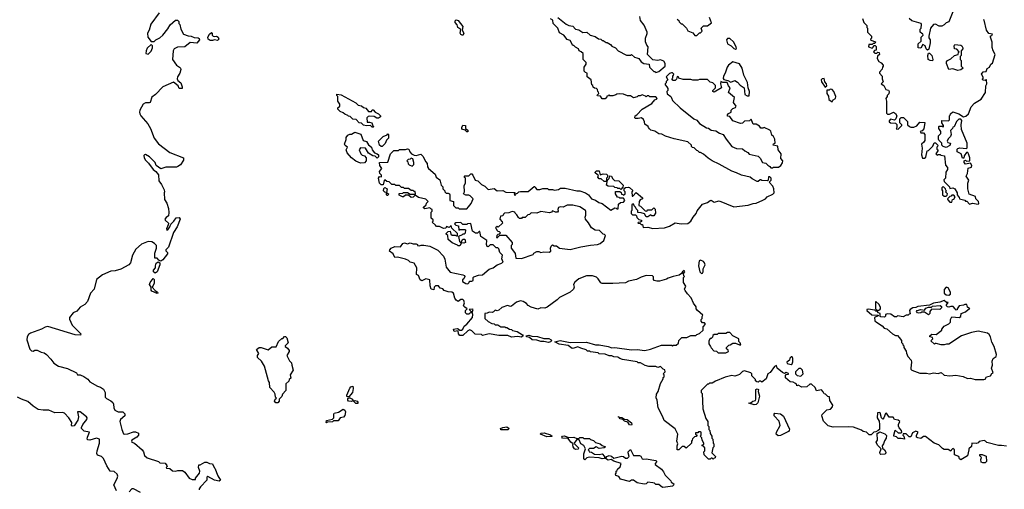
# Model space of a CAD drawing. Extents: x 2640764 to 2777785, y 718840 to 815082.
# Tile 85 of 148: x 2705275 to 2715383, y 785159 to 789984. Entities that reach past the tile are written whole.
import ezdxf

# ---------------------------------------------------------------- set-up
doc = ezdxf.new("R2010")
doc.units = 0

msp = doc.modelspace()

# ---------------------------------------------------------------- linework, layer by layer
at = {"layer": '0CON10XD'}
for points in [[(2706706, 790055), (2706622, 789938), (2706603, 789875), (2706588, 789845), (2706592, 789805), (2706625, 789760), (2706655, 789760), (2706673, 789777), (2706715, 789798), (2706744, 789826), (2706795, 789888), (2706821, 789929), (2706875, 789980), (2706895, 789980), (2706910, 789965), (2706910, 789945), (2706920, 789935), (2706928, 789885), (2706957, 789835), (2707004, 789816), (2707035, 789814), (2707065, 789799), (2707107, 789797), (2707119, 789789), (2707122, 789775), (2707095, 789743), (2707025, 789748), (2706970, 789705), (2706895, 789700), (2706862, 789685), (2706849, 789665), (2706844, 789575), (2706885, 789517), (2706917, 789497), (2706926, 789485), (2706928, 789472), (2706918, 789435), (2706894, 789395), (2706891, 789375), (2706899, 789359), (2706929, 789335), (2706944, 789295), (2706942, 789278), (2706912, 789275), (2706903, 789305), (2706855, 789343), (2706746, 789294), (2706669, 789215), (2706633, 789187), (2706615, 789133), (2706605, 789128), (2706565, 789128), (2706543, 789115), (2706508, 789055), (2706506, 789034)], [(2714853, 790065), (2714815, 789960), (2714785, 789950), (2714765, 789930), (2714742, 789918), (2714715, 789917), (2714675, 789936), (2714655, 789933), (2714624, 789896), (2714608, 789815), (2714608, 789798), (2714622, 789775), (2714622, 789745), (2714608, 789682), (2714595, 789670), (2714580, 789685), (2714570, 789715), (2714545, 789730), (2714525, 789690), (2714500, 789695), (2714500, 789735), (2714528, 789762), (2714530, 789805), (2714550, 789825), (2714548, 789838), (2714535, 789840), (2714520, 789855), (2714520, 789885), (2714530, 789895), (2714532, 789935), (2714528, 789945), (2714435, 789973), (2714405, 789997)], [(2709825, 789820), (2709802, 789832), (2709798, 789845), (2709802, 789882), (2709774, 789904), (2709765, 789929), (2709744, 789955), (2709747, 789973), (2709755, 789981), (2709776, 789976), (2709824, 789915), (2709818, 789875), (2709834, 789845), (2709825, 789820)], [(2711560, 788215), (2711562, 788172), (2711568, 788172), (2711605, 788210), (2711670, 788155), (2711668, 788142), (2711645, 788132), (2711633, 788117), (2711630, 788075), (2711648, 788068), (2711695, 788020), (2711712, 788018), (2711725, 788030), (2711765, 788030), (2711785, 788050), (2711798, 788038), (2711802, 787995), (2711785, 787970), (2711765, 787970), (2711755, 787980), (2711725, 787960), (2711705, 787960), (2711688, 787988), (2711655, 788000), (2711622, 788002), (2711620, 788025), (2711602, 788042), (2711598, 788058), (2711582, 788072), (2711578, 788088), (2711565, 788090), (2711560, 788085), (2711560, 788025), (2711553, 788017), (2711552, 787992), (2711565, 787980), (2711598, 787978), (2711608, 787968), (2711612, 787952), (2711632, 787932), (2711660, 787925), (2711658, 787912), (2711648, 787902), (2711625, 787900), (2711622, 787892), (2711645, 787890), (2711655, 787880), (2711668, 787878), (2711675, 787850), (2711725, 787852), (2711775, 787838), (2711895, 787844), (2711945, 787863), (2712005, 787898), (2712066, 787886), (2712135, 787890), (2712165, 787913), (2712189, 787955), (2712219, 787991), (2712231, 788019), (2712285, 788088), (2712335, 788107), (2712365, 788127), (2712375, 788128), (2712405, 788110), (2712455, 788122), (2712605, 788060), (2712755, 788078), (2712805, 788097), (2712835, 788100), (2712905, 788128), (2712932, 788145), (2712950, 788165), (2713005, 788190), (2713020, 788205), (2713018, 788245), (2713008, 788275), (2712970, 788315), (2712990, 788335), (2712990, 788355), (2712975, 788370), (2712962, 788368), (2712960, 788335), (2712952, 788328), (2712895, 788330), (2712885, 788340), (2712875, 788340), (2712857, 788323), (2712845, 788322), (2712795, 788348), (2712775, 788367), (2712685, 788388), (2712635, 788412), (2712585, 788427), (2712455, 788501), (2712385, 788534), (2712342, 788562), (2712295, 788602), (2712265, 788620), (2712255, 788620), (2712238, 788638), (2712225, 788640), (2712198, 788668), (2712182, 788672), (2712172, 788682), (2712170, 788695), (2712135, 788730), (2711995, 788760), (2711905, 788788), (2711866, 788806), (2711835, 788812), (2711795, 788838), (2711755, 788850), (2711742, 788862), (2711730, 788875), (2711728, 788888), (2711692, 788912), (2711690, 788935), (2711678, 788958), (2711657, 788977), (2711625, 788968), (2711598, 788968), (2711590, 788975), (2711594, 788996), (2711610, 789005), (2711664, 789066), (2711765, 789122), (2711795, 789160), (2711812, 789168), (2711820, 789175), (2711805, 789190), (2711745, 789190), (2711735, 789200), (2711715, 789200), (2711705, 789190), (2711698, 789198), (2711665, 789210), (2711645, 789200), (2711625, 789200), (2711615, 789190), (2711575, 789182), (2711545, 789202), (2711515, 789202), (2711472, 789218), (2711435, 789222), (2711405, 789220), (2711395, 789210), (2711365, 789200), (2711335, 789200), (2711325, 789210), (2711318, 789202), (2711302, 789198), (2711298, 789182), (2711285, 789170), (2711255, 789170), (2711238, 789198), (2711205, 789200), (2711202, 789208), (2711220, 789225), (2711218, 789238), (2711210, 789245), (2711208, 789268), (2711198, 789278), (2711175, 789280), (2711162, 789292), (2711158, 789308), (2711150, 789315), (2711140, 789365), (2711100, 789395), (2711100, 789435), (2711085, 789440), (2711070, 789455), (2711070, 789495), (2711090, 789525), (2711090, 789545), (2711060, 789575), (2711060, 789635), (2711040, 789655), (2711020, 789665), (2711010, 789685), (2710981, 789701), (2710965, 789720), (2710955, 789720), (2710925, 789770), (2710895, 789780), (2710860, 789825), (2710815, 789850), (2710798, 789898), (2710750, 789945), (2710748, 789978), (2710724, 789994)], [(2710800, 790005), (2710885, 789938), (2710914, 789924), (2710955, 789918), (2710980, 789885), (2711015, 789880), (2711055, 789852), (2711097, 789857), (2711130, 789825), (2711182, 789812), (2711218, 789788), (2711240, 789785), (2711255, 789770), (2711265, 789770), (2711295, 789750), (2711305, 789750), (2711339, 789729), (2711355, 789712), (2711390, 789695), (2711420, 789665), (2711505, 789620), (2711545, 789620), (2711557, 789627), (2711585, 789600), (2711612, 789592), (2711630, 789585), (2711655, 789550), (2711683, 789533), (2711738, 789528), (2711740, 789495), (2711785, 789450), (2711795, 789450), (2711805, 789440), (2711835, 789450), (2711900, 789505), (2711900, 789535), (2711886, 789556), (2711855, 789571), (2711825, 789566), (2711775, 789570), (2711720, 789625), (2711728, 789705), (2711713, 789723), (2711700, 789755), (2711700, 789795), (2711717, 789843), (2711716, 789856), (2711685, 789928), (2711648, 789975), (2711642, 790015)], [(2712025, 789990), (2712040, 789975), (2712045, 789960), (2712065, 789940), (2712075, 789940), (2712120, 789895), (2712135, 789870), (2712185, 789850), (2712205, 789820), (2712225, 789820), (2712255, 789850), (2712265, 789850), (2712280, 789865), (2712270, 789895), (2712295, 789920), (2712335, 789920), (2712378, 789952), (2712358, 790005)], [(2713928, 789995), (2713940, 789955), (2713970, 789925), (2713973, 789903), (2713980, 789895), (2713980, 789855), (2714020, 789815), (2714020, 789795), (2714010, 789785), (2714012, 789772), (2714060, 789755), (2714055, 789740), (2714035, 789740), (2714025, 789730), (2713992, 789728), (2713990, 789705), (2714025, 789690), (2714038, 789702), (2714045, 789720), (2714058, 789718), (2714068, 789708), (2714068, 789672), (2714052, 789668), (2714040, 789655), (2714055, 789640), (2714075, 789640), (2714085, 789650), (2714098, 789648), (2714100, 789625), (2714082, 789608), (2714078, 789585), (2714094, 789554), (2714119, 789539), (2714138, 789515), (2714140, 789505), (2714133, 789497), (2714130, 789475), (2714100, 789445), (2714100, 789435), (2714130, 789405), (2714128, 789375), (2714138, 789345), (2714120, 789325), (2714146, 789306), (2714167, 789267), (2714195, 789260), (2714202, 789245), (2714198, 789222), (2714180, 789205), (2714180, 789195), (2714167, 789175), (2714172, 789145), (2714172, 789025), (2714185, 789012), (2714205, 789013), (2714245, 789032), (2714265, 789020), (2714278, 788995), (2714270, 788965), (2714255, 788950), (2714215, 788960), (2714200, 788945), (2714200, 788935), (2714214, 788924), (2714265, 788920), (2714278, 788908), (2714280, 788875), (2714272, 788862), (2714295, 788860), (2714305, 788870)], [(2715115, 788090), (2715120, 788095), (2715118, 788115), (2715090, 788145), (2715088, 788168), (2715022, 788192), (2715008, 788245), (2715010, 788305), (2715018, 788335), (2714992, 788375), (2715006, 788404), (2715012, 788458), (2715045, 788470), (2715050, 788485), (2715035, 788510), (2714985, 788500), (2714970, 788515), (2714970, 788535), (2714985, 788540), (2714995, 788530), (2715028, 788532), (2715030, 788565), (2715017, 788607), (2715008, 788618), (2714995, 788620), (2714970, 788585), (2714968, 788562), (2714955, 788560), (2714940, 788605), (2714900, 788625), (2714900, 788655), (2714905, 788660), (2714925, 788668), (2714995, 788660), (2715002, 788668), (2715000, 788715), (2714943, 788855), (2714940, 788905), (2714947, 788947), (2714935, 788960), (2714915, 788960), (2714893, 788937), (2714868, 788882), (2714855, 788880), (2714850, 788865), (2714830, 788845), (2714837, 788803), (2714830, 788785), (2714805, 788760), (2714798, 788735), (2714802, 788722), (2714830, 788715), (2714825, 788692), (2714785, 788670), (2714755, 788680), (2714740, 788695), (2714740, 788715), (2714710, 788745), (2714708, 788755), (2714708, 788792), (2714730, 788815), (2714730, 788835), (2714710, 788865), (2714710, 788885), (2714715, 788890), (2714745, 788890), (2714755, 788880), (2714760, 788885), (2714760, 788895), (2714740, 788925), (2714742, 788948), (2714810, 788945), (2714820, 788955), (2714820, 788995), (2714828, 789002), (2714830, 789015), (2714854, 789036), (2714915, 789017), (2714965, 788987), (2714988, 788992), (2715017, 789015), (2715042, 789088), (2715076, 789125), (2715145, 789167), (2715190, 789235), (2715194, 789305), (2715203, 789325), (2715200, 789365), (2715195, 789370), (2715185, 789360), (2715161, 789361), (2715158, 789372), (2715170, 789385), (2715148, 789425), (2715165, 789448), (2715195, 789450), (2715207, 789483), (2715230, 789495), (2715244, 789526), (2715263, 789537), (2715290, 789625), (2715268, 789665), (2715258, 789698), (2715257, 789753), (2715242, 789805), (2715242, 789818), (2715255, 789820), (2715260, 789835), (2715225, 789840), (2715200, 789875), (2715177, 789977), (2715170, 789985)], [(2707255, 789769), (2707230, 789770), (2707209, 789785), (2707207, 789805), (2707223, 789835), (2707245, 789852), (2707252, 789845), (2707250, 789825), (2707260, 789815), (2707275, 789810), (2707295, 789814), (2707314, 789805), (2707318, 789785), (2707305, 789771), (2707275, 789776), (2707255, 789769)], [(2712625, 789680), (2712632, 789688), (2712630, 789705), (2712603, 789755), (2712565, 789791), (2712541, 789789), (2712530, 789775), (2712540, 789735), (2712578, 789715), (2712605, 789688), (2712625, 789680)], [(2706595, 789630), (2706625, 789660), (2706637, 789693), (2706640, 789715), (2706625, 789730), (2706585, 789690), (2706572, 789665), (2706570, 789635), (2706595, 789630)], [(2714645, 789560), (2714623, 789563), (2714600, 789575), (2714598, 789615), (2714605, 789640), (2714615, 789640), (2714640, 789615), (2714650, 789575), (2714645, 789560)], [(2714905, 789463), (2714855, 789480), (2714815, 789472), (2714788, 789535), (2714788, 789552), (2714800, 789565), (2714835, 789580), (2714873, 789617), (2714910, 789625), (2714913, 789647), (2714920, 789655), (2714895, 789680), (2714870, 789685), (2714868, 789715), (2714875, 789728), (2714935, 789723), (2714948, 789715), (2714958, 789695), (2714957, 789683), (2714940, 789665), (2714940, 789615), (2714930, 789605), (2714930, 789575), (2714940, 789565), (2714940, 789505), (2714960, 789485), (2714935, 789470), (2714905, 789463)], [(2712765, 789200), (2712767, 789245), (2712752, 789285), (2712745, 789340), (2712710, 789415), (2712693, 789485), (2712665, 789530), (2712595, 789550), (2712552, 789518), (2712537, 789495), (2712517, 789435), (2712500, 789405), (2712498, 789378), (2712505, 789370), (2712545, 789360), (2712575, 789342), (2712615, 789358), (2712645, 789342), (2712671, 789311), (2712712, 789285), (2712720, 789215), (2712743, 789203), (2712765, 789200)], [(2713005, 788462), (2713015, 788470), (2713065, 788470), (2713090, 788485), (2713107, 788513), (2713108, 788535), (2713088, 788558), (2713092, 788605), (2713062, 788645), (2713058, 788685), (2713010, 788695), (2713012, 788708), (2713030, 788715), (2713027, 788755), (2713012, 788785), (2712998, 788798), (2712985, 788840), (2712975, 788850), (2712917, 788877), (2712905, 788870), (2712885, 788870), (2712870, 788890), (2712835, 788910), (2712805, 788910), (2712785, 788960), (2712767, 788943), (2712715, 788940), (2712695, 788920), (2712675, 788918), (2712596, 788946), (2712565, 788990), (2712542, 788992), (2712540, 789005), (2712551, 789019), (2712578, 789032), (2712580, 789055), (2712595, 789070), (2712625, 789080), (2712630, 789095), (2712604, 789134), (2712612, 789185), (2712550, 789235), (2712570, 789285), (2712550, 789305), (2712538, 789338), (2712495, 789340), (2712472, 789348), (2712468, 789325), (2712480, 789285), (2712405, 789238), (2712390, 789245), (2712390, 789255), (2712417, 789283), (2712417, 789307), (2712390, 789335), (2712363, 789343), (2712335, 789370), (2712255, 789370), (2712235, 789362), (2712185, 789363), (2712165, 789370), (2712085, 789368), (2712042, 789382), (2712038, 789398), (2712025, 789400), (2712018, 789372), (2712005, 789360), (2711985, 789360), (2711970, 789375), (2711980, 789385), (2711980, 789405), (2711988, 789412), (2711990, 789425), (2711978, 789438), (2711965, 789438), (2711945, 789430), (2711910, 789395), (2711930, 789365), (2711912, 789348), (2711910, 789335), (2711900, 789325), (2711900, 789315), (2711920, 789295), (2711928, 789275), (2711930, 789255), (2711920, 789245), (2711923, 789223), (2711960, 789195), (2711965, 789180), (2711978, 789155), (2712055, 789078), (2712196, 788966), (2712225, 788952), (2712255, 788918), (2712325, 788872), (2712345, 788870), (2712375, 788850), (2712422, 788842), (2712458, 788818), (2712498, 788805), (2712526, 788756), (2712585, 788682), (2712635, 788660), (2712695, 788658), (2712720, 788635), (2712749, 788619), (2712763, 788603), (2712855, 788580), (2712875, 788560), (2712900, 788515), (2712935, 788508), (2712955, 788488), (2712976, 788476), (2712985, 788462), (2713005, 788462)], [(2713545, 789290), (2713560, 789305), (2713558, 789325), (2713542, 789345), (2713535, 789380), (2713513, 789377), (2713502, 789365), (2713507, 789345), (2713545, 789290)], [(2713615, 789140), (2713625, 789160), (2713650, 789175), (2713652, 789195), (2713632, 789245), (2713615, 789267), (2713595, 789270), (2713585, 789260), (2713562, 789258), (2713562, 789225), (2713577, 789197), (2713582, 789165), (2713615, 789140)], [(2708905, 788880), (2708895, 788880), (2708875, 788898), (2708835, 788892), (2708805, 788900), (2708785, 788920), (2708760, 788925), (2708728, 788958), (2708695, 788960), (2708668, 788988), (2708652, 788992), (2708645, 789000), (2708612, 789012), (2708597, 789027), (2708565, 789040), (2708540, 789065), (2708542, 789078), (2708560, 789095), (2708560, 789115), (2708540, 789145), (2708540, 789195), (2708530, 789205), (2708532, 789218), (2708575, 789212), (2708725, 789128), (2708750, 789105), (2708785, 789098), (2708805, 789082), (2708830, 789075), (2708855, 789042), (2708885, 789040), (2708894, 789056), (2708905, 789057), (2708925, 789032), (2708960, 789015), (2708980, 788995), (2708980, 788985), (2708957, 788973), (2708943, 788973), (2708915, 788988), (2708865, 788992), (2708852, 788988), (2708840, 788975), (2708842, 788932), (2708865, 788932), (2708890, 788925), (2708902, 788892), (2708910, 788885), (2708905, 788880)], [(2706506, 789034), (2706507, 789015), (2706517, 788995), (2706591, 788915), (2706619, 788865), (2706657, 788765), (2706699, 788709), (2706815, 788620), (2706958, 788565), (2706955, 788540), (2706927, 788493), (2706900, 788475), (2706885, 788470), (2706775, 788469), (2706725, 788452), (2706676, 788486), (2706665, 788518), (2706608, 788575), (2706565, 788599), (2706555, 788597), (2706551, 788589), (2706553, 788565), (2706565, 788541), (2706599, 788509), (2706644, 788445), (2706673, 788423), (2706699, 788389), (2706705, 788328), (2706731, 788291), (2706757, 788235), (2706762, 788215), (2706758, 788205), (2706760, 788135), (2706785, 788100), (2706802, 788045), (2706807, 788003), (2706801, 787969), (2706778, 787952), (2706764, 787936), (2706767, 787925), (2706802, 787895), (2706800, 787875), (2706781, 787835), (2706785, 787823), (2706795, 787826), (2706816, 787855), (2706827, 787883), (2706859, 787915), (2706881, 787949), (2706911, 787951), (2706922, 787935), (2706890, 787855), (2706855, 787799), (2706804, 787646), (2706775, 787618), (2706775, 787610), (2706792, 787592), (2706792, 787578), (2706745, 787517), (2706725, 787502), (2706704, 787514), (2706685, 787533), (2706664, 787534), (2706664, 787584), (2706680, 787635), (2706678, 787665), (2706659, 787685), (2706631, 787701), (2706595, 787706), (2706525, 787678), (2706467, 787625), (2706433, 787565), (2706412, 787485), (2706394, 787466), (2706315, 787421), (2706255, 787404), (2706209, 787399), (2706125, 787364), (2706065, 787316), (2706038, 787215), (2706002, 787175), (2705971, 787089), (2705943, 787057), (2705895, 787029), (2705860, 786990), (2705825, 786971), (2705788, 786925), (2705788, 786908), (2705813, 786845), (2705897, 786765), (2705903, 786755), (2705898, 786742), (2705845, 786747), (2705565, 786833), (2705535, 786826), (2705498, 786805), (2705385, 786763), (2705365, 786750), (2705353, 786727), (2705350, 786695), (2705379, 786599), (2705395, 786583), (2705415, 786580), (2705431, 786589), (2705455, 786589), (2705495, 786567), (2705525, 786560), (2705550, 786545), (2705596, 786495), (2705624, 786454), (2705673, 786423), (2705765, 786401), (2705857, 786357), (2705868, 786335), (2705895, 786334), (2705935, 786320), (2705975, 786291), (2705995, 786262), (2706075, 786219), (2706105, 786210), (2706137, 786187), (2706152, 786155), (2706154, 786105), (2706165, 786091), (2706209, 786069), (2706231, 786051), (2706239, 786035), (2706240, 785995), (2706251, 785971), (2706285, 785956), (2706334, 785954), (2706354, 785935), (2706354, 785915), (2706311, 785875), (2706304, 785855), (2706322, 785775), (2706341, 785731), (2706355, 785726), (2706385, 785730), (2706445, 785751), (2706465, 785749), (2706493, 785735), (2706494, 785715), (2706479, 785695), (2706427, 785665), (2706422, 785655), (2706427, 785645), (2706453, 785633), (2706534, 785565), (2706546, 785545), (2706555, 785507), (2706583, 785483), (2706700, 785445), (2706715, 785432), (2706768, 785428), (2706787, 785405), (2706788, 785395), (2706778, 785385), (2706782, 785375), (2706815, 785372), (2706845, 785350), (2706875, 785347), (2706897, 785353), (2706945, 785352), (2706970, 785335), (2707014, 785274), (2707045, 785259), (2707080, 785260), (2707080, 785275), (2707121, 785325), (2707126, 785346), (2707110, 785385), (2707115, 785410), (2707128, 785412), (2707175, 785440), (2707195, 785440), (2707223, 785423), (2707255, 785420), (2707272, 785382), (2707280, 785375), (2707308, 785298), (2707336, 785254), (2707324, 785244), (2707275, 785252), (2707205, 785290), (2707197, 785283), (2707196, 785254), (2707131, 785185), (2707117, 785165), (2707117, 785155)], [(2714305, 788870), (2714330, 788895), (2714330, 788905), (2714310, 788925), (2714310, 788965), (2714325, 788980), (2714348, 788978), (2714388, 788938), (2714390, 788905), (2714410, 788885), (2714425, 788880), (2714455, 788880), (2714485, 788892), (2714515, 788930), (2714568, 788928), (2714558, 788862), (2714538, 788842), (2714520, 788835), (2714525, 788820), (2714555, 788820), (2714568, 788805), (2714567, 788743), (2714556, 788724), (2714532, 788705), (2714538, 788665), (2714532, 788595), (2714542, 788562), (2714565, 788560), (2714578, 788572), (2714590, 788635), (2714605, 788640), (2714650, 788685), (2714662, 788718), (2714678, 788718), (2714700, 788695), (2714698, 788682), (2714690, 788675), (2714690, 788655), (2714700, 788645), (2714700, 788635), (2714680, 788605), (2714692, 788592), (2714705, 788600), (2714725, 788600), (2714733, 788593), (2714770, 788585), (2714778, 788488), (2714800, 788465), (2714800, 788445), (2714784, 788416), (2714780, 788355), (2714763, 788337), (2714765, 788320), (2714820, 788265), (2714825, 788250), (2714855, 788258), (2714876, 788246), (2714900, 788205), (2714900, 788185), (2714918, 788158), (2714922, 788142), (2714978, 788128), (2714985, 788120), (2714998, 788118), (2715025, 788090), (2715055, 788098), (2715115, 788090)], [(2708775, 788511), (2708725, 788530), (2708682, 788565), (2708638, 788615), (2708628, 788645), (2708640, 788675), (2708615, 788690), (2708608, 788705), (2708627, 788753), (2708628, 788775), (2708645, 788798), (2708663, 788807), (2708682, 788808), (2708715, 788828), (2708777, 788807), (2708801, 788741), (2708835, 788731), (2708857, 788697), (2708885, 788675), (2708895, 788648), (2708917, 788617), (2708945, 788607), (2708957, 788595), (2708958, 788575), (2708945, 788560), (2708925, 788580), (2708900, 788585), (2708855, 788612), (2708825, 788663), (2708773, 788667), (2708760, 788645), (2708776, 788606), (2708791, 788591), (2708815, 788584), (2708832, 788565), (2708832, 788535), (2708815, 788512), (2708775, 788511)], [(2709875, 788832), (2709865, 788832), (2709848, 788848), (2709815, 788860), (2709813, 788877), (2709825, 788900), (2709850, 788895), (2709850, 788865), (2709875, 788850), (2709875, 788832)], [(2708995, 788680), (2708985, 788680), (2708970, 788695), (2708960, 788735), (2709005, 788783), (2709048, 788802), (2709055, 788810), (2709060, 788805), (2709060, 788765), (2709040, 788745), (2709028, 788712), (2708995, 788680)], [(2711035, 786610), (2711005, 786622), (2710965, 786608), (2710947, 786607), (2710905, 786638), (2710812, 786652), (2710770, 786675), (2710825, 786688), (2710925, 786669), (2711095, 786672), (2711185, 786642), (2711225, 786642), (2711315, 786627), (2711355, 786614), (2711385, 786616), (2711555, 786591), (2711614, 786594), (2711693, 786587), (2711752, 786598), (2711865, 786640), (2711965, 786640), (2711975, 786630), (2711985, 786640), (2712015, 786640), (2712038, 786662), (2712042, 786688), (2712072, 786718), (2712125, 786720), (2712165, 786738), (2712215, 786740), (2712225, 786750), (2712255, 786760), (2712290, 786795), (2712292, 786828), (2712317, 786857), (2712305, 786868), (2712285, 786870), (2712270, 786885), (2712270, 786905), (2712280, 786915), (2712280, 786935), (2712287, 786947), (2712232, 786995), (2712220, 787015), (2712218, 787035), (2712192, 787072), (2712167, 787127), (2712132, 787168), (2712105, 787200), (2712100, 787215), (2712112, 787245), (2712090, 787285), (2712090, 787335), (2712100, 787345), (2712093, 787353), (2712090, 787375), (2712102, 787395), (2712095, 787407), (2712078, 787395), (2712070, 787375), (2712045, 787358), (2711984, 787346), (2711931, 787329), (2711915, 787317), (2711844, 787296), (2711816, 787296), (2711790, 787305), (2711780, 787315), (2711782, 787342), (2711772, 787352), (2711705, 787356), (2711655, 787340), (2711606, 787314), (2711525, 787298), (2711495, 787280), (2711365, 787272), (2711255, 787274), (2711241, 787281), (2711215, 787323), (2711195, 787337), (2711155, 787351), (2711095, 787353), (2711015, 787322), (2710975, 787288), (2710962, 787265), (2710968, 787235), (2710960, 787215), (2710926, 787184), (2710815, 787130), (2710792, 787105), (2710691, 787029), (2710665, 787020), (2710625, 787023), (2710595, 787010), (2710525, 787030), (2710496, 787046), (2710478, 787068), (2710445, 787090), (2710415, 787097), (2710375, 787083), (2710325, 787040), (2710315, 787037), (2710284, 787046), (2710224, 787026), (2710195, 787000), (2710177, 786993), (2710155, 787000), (2710138, 786982), (2710125, 786977), (2710095, 786978), (2710075, 786968), (2710050, 786965), (2710050, 786915), (2710083, 786883), (2710123, 786863), (2710145, 786860), (2710155, 786850), (2710185, 786850), (2710215, 786830), (2710255, 786830), (2710265, 786820), (2710275, 786820), (2710303, 786803), (2710325, 786800), (2710335, 786790), (2710381, 786781), (2710438, 786748), (2710442, 786735), (2710425, 786724), (2710385, 786729), (2710325, 786723), (2710285, 786738), (2710195, 786738), (2710095, 786757), (2710025, 786740), (2710015, 786750), (2709952, 786752), (2709918, 786788), (2709895, 786797), (2709875, 786788), (2709825, 786738), (2709795, 786738), (2709781, 786755), (2709778, 786788), (2709735, 786782), (2709730, 786805), (2709765, 786812), (2709778, 786808), (2709793, 786793), (2709812, 786795), (2709823, 786805), (2709837, 786835), (2709864, 786856), (2709923, 786925), (2709926, 786956), (2709920, 786975), (2709930, 787005), (2709925, 787010), (2709890, 787005), (2709908, 786988), (2709908, 786972), (2709895, 786970), (2709885, 786960), (2709865, 786960), (2709853, 786973), (2709850, 786995), (2709870, 787015), (2709845, 787032), (2709832, 787045), (2709842, 787075), (2709835, 787100), (2709825, 787108), (2709805, 787108), (2709775, 787090), (2709755, 787102), (2709743, 787123), (2709730, 787175), (2709713, 787183), (2709675, 787187), (2709633, 787203), (2709618, 787218), (2709590, 787225), (2709575, 787250), (2709542, 787248), (2709530, 787235), (2709525, 787210), (2709500, 787215), (2709488, 787248), (2709485, 787310), (2709445, 787322), (2709405, 787302), (2709385, 787310), (2709368, 787355), (2709350, 787365), (2709352, 787435), (2709325, 787482), (2709285, 787493), (2709265, 787510), (2709235, 787522), (2709155, 787543), (2709125, 787542), (2709109, 787579), (2709070, 787605), (2709075, 787620), (2709090, 787635), (2709125, 787652), (2709185, 787650), (2709208, 787685), (2709225, 787692), (2709255, 787680), (2709285, 787692), (2709315, 787680), (2709345, 787682), (2709358, 787675), (2709360, 787665), (2709375, 787660), (2709395, 787667), (2709424, 787666), (2709485, 787656), (2709566, 787615), (2709625, 787554), (2709640, 787525), (2709652, 787442), (2709695, 787390), (2709825, 787364), (2709843, 787355), (2709846, 787346), (2709835, 787322), (2709820, 787310), (2709820, 787295), (2709855, 787272), (2709875, 787270), (2709890, 787285), (2709892, 787298), (2709915, 787297), (2709930, 787305), (2709931, 787335), (2709937, 787343), (2709985, 787359), (2710025, 787364), (2710095, 787421), (2710135, 787436), (2710175, 787467), (2710215, 787478), (2710238, 787492), (2710223, 787527), (2710230, 787565), (2710203, 787593), (2710195, 787630), (2710185, 787640), (2710165, 787640), (2710135, 787670), (2710105, 787670), (2710085, 787650), (2710075, 787652), (2710068, 787675), (2710070, 787715), (2710010, 787755), (2709998, 787808), (2709992, 787808), (2709975, 787790), (2709955, 787790), (2709925, 787810), (2709905, 787890), (2709873, 787887), (2709865, 787880), (2709825, 787880), (2709805, 787900), (2709752, 787898), (2709740, 787885), (2709752, 787872), (2709780, 787865), (2709782, 787822), (2709795, 787830), (2709845, 787830), (2709850, 787825), (2709848, 787792), (2709838, 787782), (2709825, 787780), (2709818, 787772), (2709780, 787755), (2709790, 787705), (2709802, 787692), (2709810, 787690), (2709810, 787705), (2709825, 787730), (2709845, 787730), (2709850, 787695), (2709835, 787688), (2709810, 787690), (2709795, 787660), (2709775, 787660), (2709768, 787668), (2709715, 787690), (2709672, 787725), (2709670, 787765), (2709652, 787782), (2709652, 787788), (2709672, 787808), (2709695, 787810), (2709702, 787782), (2709715, 787770), (2709745, 787770), (2709765, 787760), (2709770, 787765), (2709768, 787788), (2709712, 787842), (2709705, 787870), (2709685, 787850), (2709655, 787860), (2709648, 787842), (2709625, 787840), (2709585, 787858), (2709555, 787860), (2709542, 787872), (2709510, 787905), (2709520, 787915), (2709518, 787928), (2709500, 787945), (2709500, 788005), (2709510, 788015), (2709510, 788035), (2709495, 788040), (2709485, 788050), (2709435, 788040), (2709422, 788052), (2709422, 788058), (2709448, 788082), (2709452, 788098), (2709470, 788115), (2709445, 788140), (2709368, 788158), (2709335, 788180), (2709315, 788160), (2709295, 788158), (2709265, 788180), (2709235, 788180), (2709216, 788164), (2709205, 788163), (2709172, 788182), (2709172, 788198), (2709207, 788203), (2709215, 788210), (2709255, 788210), (2709282, 788192), (2709335, 788190), (2709340, 788195), (2709335, 788220), (2709325, 788220), (2709315, 788230), (2709295, 788230), (2709265, 788250), (2709225, 788250), (2709215, 788260), (2709195, 788260), (2709175, 788280), (2709135, 788280), (2709125, 788290), (2709095, 788290), (2709068, 788318), (2709045, 788320), (2709025, 788340), (2709015, 788330), (2709005, 788288), (2708985, 788288), (2708969, 788305), (2708958, 788355), (2708968, 788372), (2708990, 788370), (2708988, 788385), (2708972, 788405), (2708970, 788425), (2708992, 788455), (2708973, 788487), (2708970, 788515), (2709055, 788520), (2709083, 788607), (2709115, 788640), (2709165, 788640), (2709175, 788650), (2709235, 788650), (2709255, 788658), (2709270, 788655), (2709280, 788625), (2709297, 788607), (2709323, 788593), (2709345, 788590), (2709392, 788602), (2709415, 788580), (2709443, 788523), (2709457, 788507), (2709463, 788473), (2709473, 788455), (2709540, 788395), (2709550, 788365), (2709587, 788337), (2709602, 788285), (2709620, 788265), (2709620, 788245), (2709640, 788225), (2709640, 788215), (2709653, 788203), (2709675, 788202), (2709688, 788195), (2709692, 788185), (2709690, 788125), (2709730, 788115), (2709730, 788075), (2709752, 788052), (2709775, 788050), (2709785, 788040), (2709865, 788040), (2709882, 788062), (2709910, 788095), (2709930, 788145), (2709900, 788175), (2709885, 788182), (2709855, 788180), (2709832, 788195), (2709842, 788215), (2709838, 788282), (2709850, 788305), (2709850, 788355), (2709842, 788362), (2709840, 788375), (2709845, 788380), (2709885, 788380), (2709905, 788400), (2709915, 788400), (2709928, 788388), (2709950, 788335), (2709978, 788328), (2710015, 788290), (2710050, 788275), (2710085, 788240), (2710145, 788248), (2710177, 788227), (2710235, 788228), (2710265, 788212), (2710355, 788210), (2710360, 788205), (2710350, 788195), (2710355, 788180), (2710370, 788185), (2710372, 788198), (2710385, 788200), (2710400, 788215), (2710415, 788220), (2710495, 788220), (2710555, 788270), (2710565, 788270), (2710570, 788255), (2710585, 788240), (2710615, 788240), (2710645, 788250), (2710695, 788250), (2710705, 788240), (2710745, 788240), (2710765, 788232), (2710805, 788240), (2710828, 788252), (2710875, 788252), (2710995, 788227), (2711025, 788226), (2711085, 788204), (2711114, 788184), (2711144, 788144), (2711185, 788131), (2711222, 788105), (2711255, 788094), (2711345, 788028), (2711385, 788050), (2711398, 788048), (2711405, 788040), (2711418, 788042), (2711422, 788088), (2711443, 788107), (2711475, 788110), (2711488, 788125), (2711475, 788150), (2711435, 788150), (2711428, 788158), (2711412, 788162), (2711390, 788195), (2711392, 788218), (2711435, 788220), (2711448, 788208), (2711452, 788192), (2711468, 788188), (2711475, 788180), (2711490, 788195), (2711490, 788215), (2711480, 788225), (2711482, 788248), (2711495, 788260), (2711525, 788262), (2711535, 788260), (2711568, 788228), (2711560, 788215)], [(2709305, 788480), (2709320, 788495), (2709322, 788515), (2709310, 788555), (2709295, 788560), (2709285, 788550), (2709262, 788548), (2709250, 788535), (2709260, 788525), (2709262, 788502), (2709272, 788492), (2709305, 788480)], [(2711295, 788320), (2711275, 788320), (2711245, 788350), (2711225, 788350), (2711210, 788365), (2711218, 788388), (2711202, 788392), (2711182, 788412), (2711182, 788418), (2711195, 788430), (2711225, 788430), (2711235, 788390), (2711265, 788400), (2711300, 788395), (2711310, 788385), (2711310, 788365), (2711300, 788355), (2711300, 788325), (2711295, 788320)], [(2711445, 788240), (2711435, 788250), (2711415, 788250), (2711408, 788258), (2711385, 788260), (2711375, 788270), (2711315, 788272), (2711300, 788285), (2711310, 788335), (2711328, 788352), (2711332, 788378), (2711350, 788375), (2711362, 788352), (2711382, 788332), (2711425, 788328), (2711470, 788285), (2711468, 788262), (2711445, 788240)], [(2709045, 788177), (2709039, 788185), (2709040, 788210), (2709023, 788213), (2709011, 788225), (2709012, 788248), (2709025, 788260), (2709046, 788246), (2709040, 788210), (2709061, 788195), (2709055, 788179), (2709045, 788177)], [(2714785, 788170), (2714798, 788182), (2714800, 788195), (2714780, 788215), (2714790, 788225), (2714782, 788232), (2714780, 788245), (2714755, 788270), (2714740, 788255), (2714740, 788235), (2714750, 788225), (2714750, 788185), (2714765, 788170), (2714785, 788170)], [(2714845, 788110), (2714852, 788138), (2714865, 788140), (2714880, 788165), (2714865, 788180), (2714845, 788180), (2714838, 788172), (2714822, 788168), (2714800, 788145), (2714802, 788132), (2714825, 788110), (2714845, 788110)], [(2710425, 787532), (2710545, 787572), (2710554, 787586), (2710585, 787602), (2710605, 787602), (2710625, 787592), (2710655, 787600), (2710710, 787595), (2710728, 787605), (2710723, 787637), (2710732, 787658), (2710745, 787670), (2710762, 787662), (2710785, 787662), (2710815, 787637), (2710925, 787622), (2711035, 787651), (2711135, 787669), (2711206, 787674), (2711235, 787683), (2711272, 787715), (2711288, 787765), (2711278, 787778), (2711265, 787780), (2711228, 787818), (2711183, 787823), (2711144, 787844), (2711116, 787896), (2711084, 787935), (2711080, 787955), (2711087, 787977), (2711088, 788015), (2711082, 788025), (2711025, 788062), (2710953, 788077), (2710895, 788077), (2710855, 788058), (2710825, 788060), (2710807, 788053), (2710800, 788035), (2710802, 788015), (2710795, 788008), (2710775, 788008), (2710745, 788020), (2710735, 788008), (2710715, 788000), (2710625, 788012), (2710583, 787997), (2710525, 788000), (2710507, 787983), (2710492, 787978), (2710465, 787950), (2710435, 787950), (2710425, 787940), (2710405, 787940), (2710395, 787950), (2710380, 787980), (2710360, 787995), (2710358, 788008), (2710332, 788012), (2710295, 787998), (2710253, 787997), (2710240, 787985), (2710235, 787970), (2710210, 787965), (2710203, 787933), (2710228, 787908), (2710230, 787895), (2710188, 787852), (2710175, 787860), (2710160, 787845), (2710168, 787838), (2710172, 787822), (2710182, 787812), (2710198, 787808), (2710210, 787795), (2710198, 787782), (2710182, 787778), (2710172, 787768), (2710170, 787745), (2710178, 787742), (2710205, 787770), (2710265, 787770), (2710330, 787695), (2710330, 787675), (2710320, 787665), (2710320, 787635), (2710346, 787606), (2710361, 787581), (2710370, 787535), (2710425, 787532)], [(2712275, 787378), (2712285, 787380), (2712293, 787395), (2712293, 787425), (2712312, 787465), (2712306, 787485), (2712295, 787498), (2712265, 787512), (2712252, 787505), (2712243, 787455), (2712258, 787395), (2712275, 787378)], [(2706665, 787381), (2706648, 787395), (2706649, 787411), (2706670, 787435), (2706669, 787455), (2706677, 787483), (2706697, 787497), (2706713, 787485), (2706714, 787465), (2706685, 787395), (2706665, 787381)], [(2706685, 787172), (2706632, 787195), (2706626, 787205), (2706624, 787235), (2706609, 787265), (2706615, 787284), (2706645, 787324), (2706655, 787315), (2706654, 787275), (2706636, 787235), (2706665, 787200), (2706691, 787185), (2706692, 787175), (2706685, 787172)], [(2714815, 787154), (2714832, 787165), (2714830, 787185), (2714808, 787228), (2714785, 787237), (2714767, 787213), (2714767, 787175), (2714785, 787157), (2714815, 787154)], [(2715174, 786286), (2715185, 786292), (2715200, 786315), (2715240, 786325), (2715255, 786350), (2715270, 786355), (2715252, 786405), (2715260, 786435), (2715258, 786475), (2715267, 786503), (2715300, 786525), (2715302, 786545), (2715278, 786628), (2715255, 786670), (2715242, 786725), (2715229, 786749), (2715210, 786765), (2715115, 786783), (2715045, 786770), (2714944, 786736), (2714815, 786652), (2714788, 786652), (2714765, 786642), (2714735, 786642), (2714685, 786658), (2714672, 786658), (2714665, 786650), (2714630, 786685), (2714650, 786705), (2714645, 786720), (2714620, 786725), (2714620, 786735), (2714638, 786752), (2714685, 786750), (2714740, 786795), (2714740, 786805), (2714764, 786836), (2714815, 786858), (2714832, 786878), (2714832, 786905), (2714845, 786930), (2714920, 786925), (2714936, 786934), (2714940, 786965), (2714985, 786982), (2715012, 787008), (2715030, 787015), (2715005, 787030), (2714998, 787058), (2714977, 787057), (2714965, 787050), (2714920, 787045), (2714900, 787015), (2714898, 787002), (2714885, 787000), (2714880, 787015), (2714857, 787037), (2714835, 787038), (2714815, 787030), (2714800, 787035), (2714790, 787045), (2714790, 787055), (2714808, 787078), (2714789, 787079), (2714765, 787098), (2714722, 787082), (2714655, 787071), (2714615, 787050), (2714495, 787037), (2714475, 787027), (2714445, 787023), (2714415, 787008), (2714408, 786995), (2714418, 786962), (2714405, 786960), (2714395, 786950), (2714375, 786950), (2714345, 786932), (2714285, 786940), (2714275, 786930), (2714255, 786930), (2714218, 786958), (2714185, 786963), (2714164, 786956), (2714162, 786938), (2714152, 786928), (2714115, 786930), (2714110, 786935), (2714110, 786965), (2714092, 786972), (2714078, 786988), (2714065, 786990), (2714055, 787000), (2713985, 787010), (2713970, 787005), (2713970, 786995), (2714023, 786953), (2714088, 786948), (2714088, 786942), (2714050, 786925), (2714055, 786890), (2714070, 786875), (2714130, 786840), (2714150, 786815), (2714177, 786807), (2714235, 786758), (2714265, 786740), (2714285, 786740), (2714305, 786720), (2714327, 786687), (2714328, 786668), (2714340, 786655), (2714342, 786642), (2714350, 786635), (2714350, 786615), (2714377, 786577), (2714378, 786558), (2714393, 786523), (2714426, 786486), (2714430, 786465), (2714422, 786405), (2714425, 786392), (2714435, 786383), (2714515, 786353), (2714583, 786353), (2714615, 786347), (2714655, 786357), (2714705, 786350), (2714735, 786358), (2714765, 786332), (2714825, 786326), (2714885, 786332), (2714959, 786319), (2715005, 786298), (2715035, 786300), (2715085, 786287), (2715125, 786289), (2715174, 786286)], [(2714095, 786998), (2714105, 787002), (2714112, 787015), (2714112, 787032), (2714095, 787060), (2714065, 787090), (2714060, 787085), (2714060, 787015), (2714075, 787000), (2714095, 786998)], [(2714605, 786952), (2714565, 786980), (2714535, 786980), (2714527, 786973), (2714505, 786970), (2714493, 786973), (2714480, 786985), (2714490, 786995), (2714527, 787007), (2714565, 787000), (2714579, 787021), (2714605, 787032), (2714635, 787032), (2714645, 787040), (2714725, 787048), (2714738, 787038), (2714738, 787022), (2714722, 787008), (2714635, 787010), (2714620, 786985), (2714620, 786965), (2714605, 786952)], [(2707925, 786048), (2707905, 786048), (2707892, 786065), (2707898, 786085), (2707910, 786095), (2707900, 786105), (2707897, 786137), (2707888, 786158), (2707842, 786205), (2707838, 786255), (2707828, 786275), (2707788, 786425), (2707756, 786476), (2707716, 786515), (2707716, 786535), (2707730, 786555), (2707707, 786595), (2707734, 786616), (2707755, 786616), (2707825, 786592), (2707865, 786622), (2707907, 786623), (2707932, 786678), (2707965, 786710), (2707975, 786710), (2707992, 786728), (2708005, 786730), (2708017, 786717), (2708030, 786665), (2708000, 786635), (2708000, 786625), (2708025, 786610), (2708040, 786585), (2708040, 786575), (2708018, 786535), (2708045, 786480), (2708067, 786457), (2708068, 786435), (2708082, 786385), (2708053, 786337), (2708058, 786302), (2708042, 786288), (2708038, 786272), (2708008, 786242), (2708007, 786173), (2707972, 786138), (2707967, 786113), (2707940, 786085), (2707938, 786065), (2707925, 786048)], [(2710705, 786669), (2710655, 786679), (2710625, 786679), (2710585, 786693), (2710536, 786696), (2710509, 786719), (2710480, 786725), (2710470, 786735), (2710503, 786743), (2710532, 786732), (2710590, 786730), (2710655, 786709), (2710707, 786707), (2710731, 786695), (2710734, 786685), (2710725, 786674), (2710705, 786669)], [(2712445, 786560), (2712525, 786562), (2712550, 786575), (2712548, 786588), (2712532, 786602), (2712530, 786615), (2712555, 786640), (2712568, 786642), (2712595, 786660), (2712625, 786662), (2712665, 786642), (2712678, 786642), (2712672, 786665), (2712658, 786678), (2712658, 786705), (2712596, 786736), (2712565, 786770), (2712541, 786769), (2712525, 786760), (2712445, 786760), (2712435, 786750), (2712405, 786750), (2712392, 786738), (2712388, 786722), (2712375, 786710), (2712365, 786710), (2712350, 786685), (2712350, 786655), (2712368, 786628), (2712372, 786612), (2712402, 786582), (2712428, 786578), (2712445, 786560)], [(2715405, 785602), (2715355, 785610), (2715325, 785608), (2715205, 785640), (2715190, 785655), (2715175, 785660), (2715125, 785652), (2715113, 785637), (2715099, 785631), (2715050, 785635), (2715045, 785600), (2715020, 785575), (2715020, 785565), (2715006, 785504), (2714935, 785462), (2714923, 785473), (2714916, 785496), (2714870, 785515), (2714870, 785565), (2714855, 785580), (2714840, 785565), (2714835, 785550), (2714807, 785567), (2714765, 785568), (2714747, 785577), (2714710, 785615), (2714662, 785632), (2714575, 785702), (2714555, 785702), (2714525, 785682), (2714495, 785688), (2714480, 785695), (2714480, 785715), (2714498, 785745), (2714475, 785758), (2714442, 785738), (2714425, 785700), (2714405, 785700), (2714375, 785730), (2714345, 785730), (2714340, 785715), (2714350, 785705), (2714360, 785675), (2714325, 785682), (2714295, 785680), (2714275, 785700), (2714250, 785705), (2714250, 785715), (2714263, 785767), (2714295, 785740), (2714325, 785740), (2714330, 785745), (2714328, 785765), (2714305, 785790), (2714298, 785808), (2714298, 785825), (2714310, 785855), (2714295, 785870), (2714257, 785877), (2714242, 785902), (2714202, 785902), (2714175, 785940), (2714162, 785938), (2714147, 785893), (2714135, 785880), (2714123, 785893), (2714110, 785945), (2714105, 785950), (2714080, 785945), (2714078, 785895), (2714098, 785858), (2714102, 785825), (2714100, 785775), (2714088, 785762), (2714065, 785750), (2714043, 785747), (2714015, 785720), (2713995, 785720), (2713967, 785747), (2713933, 785753), (2713917, 785767), (2713835, 785798), (2713785, 785802), (2713625, 785798), (2713573, 785813), (2713528, 785858), (2713510, 785915), (2713512, 785928), (2713522, 785938), (2713560, 785975), (2713598, 785982), (2713620, 786005), (2713622, 786025), (2713593, 786073), (2713588, 786108), (2713572, 786112), (2713548, 786138), (2713535, 786140), (2713525, 786160), (2713505, 786180), (2713455, 786170), (2713440, 786205), (2713405, 786238), (2713385, 786240), (2713355, 786212), (2713305, 786210), (2713265, 786230), (2713252, 786222), (2713248, 786238), (2713238, 786248), (2713215, 786260), (2713183, 786263), (2713138, 786305), (2713135, 786330), (2713145, 786340), (2713168, 786342), (2713168, 786348), (2713145, 786358), (2713125, 786350), (2713105, 786360), (2713050, 786405), (2713045, 786430), (2713025, 786420), (2712980, 786360), (2712954, 786346), (2712937, 786295), (2712895, 786260), (2712885, 786270), (2712865, 786270), (2712855, 786260), (2712842, 786262), (2712830, 786275), (2712828, 786288), (2712790, 786325), (2712790, 786345), (2712780, 786355), (2712715, 786377), (2712695, 786370), (2712665, 786340), (2712647, 786333), (2712615, 786322), (2712585, 786328), (2712518, 786312), (2712418, 786272), (2712385, 786250), (2712355, 786250), (2712345, 786240), (2712335, 786240), (2712270, 786175), (2712270, 786155), (2712280, 786145), (2712288, 785985), (2712318, 785888), (2712340, 785855), (2712340, 785815), (2712350, 785805), (2712350, 785775), (2712360, 785765), (2712363, 785733), (2712380, 785705), (2712380, 785685), (2712390, 785675), (2712393, 785633), (2712400, 785625), (2712400, 785595), (2712390, 785585), (2712380, 785535), (2712418, 785495), (2712416, 785484), (2712405, 785478), (2712395, 785470), (2712385, 785480), (2712372, 785478), (2712365, 785470), (2712345, 785470), (2712302, 785512), (2712300, 785545), (2712310, 785555), (2712310, 785585), (2712300, 785600), (2712280, 785605), (2712282, 785618), (2712300, 785620), (2712300, 785635), (2712280, 785665), (2712278, 785688), (2712260, 785705), (2712270, 785715), (2712270, 785745), (2712265, 785750), (2712245, 785750), (2712235, 785740), (2712212, 785738), (2712212, 785722), (2712228, 785718), (2712228, 785712), (2712218, 785702), (2712202, 785698), (2712182, 785678), (2712180, 785665), (2712170, 785655), (2712170, 785635), (2712118, 785582), (2712095, 785600), (2712075, 785600), (2712042, 785565), (2712023, 785565), (2712024, 785605), (2712033, 785625), (2712022, 785655), (2712032, 785725), (2712005, 785780), (2711892, 785865), (2711878, 785905), (2711828, 785995), (2711818, 786075), (2711808, 786098), (2711813, 786137), (2711828, 786165), (2711853, 786247), (2711880, 786295), (2711882, 786308), (2711890, 786315), (2711890, 786335), (2711880, 786345), (2711900, 786365), (2711898, 786388), (2711882, 786392), (2711855, 786420), (2711825, 786412), (2711805, 786420), (2711735, 786420), (2711695, 786430), (2711648, 786458), (2711625, 786460), (2711615, 786470), (2711465, 786492), (2711435, 786502), (2711415, 786518), (2711375, 786520), (2711355, 786530), (2711325, 786530), (2711285, 786548), (2711225, 786550), (2711215, 786560), (2711135, 786570), (2711127, 786577), (2711105, 786580), (2711092, 786592), (2711035, 786610)], [(2713195, 786442), (2713205, 786450), (2713212, 786468), (2713212, 786502), (2713205, 786520), (2713195, 786520), (2713180, 786505), (2713178, 786485), (2713152, 786465), (2713155, 786452), (2713195, 786442)], [(2713295, 786322), (2713318, 786345), (2713310, 786385), (2713295, 786400), (2713275, 786400), (2713240, 786365), (2713240, 786345), (2713255, 786330), (2713295, 786322)], [(2708655, 786110), (2708635, 786112), (2708632, 786125), (2708663, 786197), (2708675, 786212), (2708695, 786218), (2708700, 786195), (2708692, 786155), (2708655, 786110)], [(2706270, 785145), (2706241, 785205), (2706275, 785270), (2706281, 785295), (2706276, 785315), (2706245, 785341), (2706205, 785346), (2706171, 785399), (2706135, 785476), (2706115, 785498), (2706075, 785511), (2706066, 785526), (2706069, 785555), (2706095, 785635), (2706094, 785675), (2706065, 785686), (2705995, 785666), (2705975, 785668), (2705968, 785675), (2705971, 785695), (2705990, 785745), (2705937, 785757), (2705910, 785785), (2705909, 785795), (2705922, 785825), (2705964, 785875), (2705966, 785895), (2705960, 785905), (2705895, 785954), (2705868, 785955), (2705879, 785905), (2705871, 785869), (2705835, 785810), (2705815, 785808), (2705808, 785815), (2705811, 785845), (2705779, 785895), (2705735, 785943), (2705715, 785949), (2705635, 785946), (2705575, 785974), (2705515, 785972), (2705465, 785978), (2705412, 786012), (2705360, 786060), (2705295, 786085), (2705252, 786105)], [(2708725, 786040), (2708700, 786070), (2708677, 786063), (2708652, 786065), (2708642, 786075), (2708645, 786090), (2708652, 786098), (2708665, 786100), (2708692, 786085), (2708700, 786070), (2708715, 786072), (2708738, 786065), (2708748, 786055), (2708745, 786042), (2708725, 786040)], [(2712815, 786028), (2712760, 786045), (2712785, 786050), (2712800, 786065), (2712827, 786073), (2712833, 786087), (2712832, 786185), (2712845, 786192), (2712858, 786185), (2712857, 786165), (2712871, 786115), (2712852, 786048), (2712835, 786030), (2712815, 786028)], [(2708425, 785842), (2708420, 785845), (2708425, 785868), (2708485, 785880), (2708500, 785895), (2708500, 785935), (2708505, 785940), (2708549, 785951), (2708595, 785983), (2708612, 785972), (2708620, 785955), (2708613, 785917), (2708598, 785902), (2708566, 785894), (2708545, 785862), (2708498, 785862), (2708485, 785852), (2708435, 785850), (2708425, 785842)], [(2711555, 785818), (2711535, 785822), (2711518, 785848), (2711485, 785860), (2711468, 785878), (2711440, 785885), (2711430, 785900), (2711422, 785902), (2711422, 785908), (2711430, 785900), (2711455, 785898), (2711485, 785880), (2711510, 785875), (2711555, 785842), (2711560, 785825), (2711555, 785818)], [(2713060, 785710), (2713042, 785725), (2713044, 785745), (2713082, 785815), (2713070, 785860), (2713021, 785915), (2713019, 785931), (2713028, 785942), (2713085, 785935), (2713115, 785911), (2713177, 785777), (2713176, 785764), (2713168, 785752), (2713085, 785713), (2713060, 785710)], [(2710215, 785770), (2710210, 785785), (2710234, 785796), (2710275, 785800), (2710300, 785785), (2710285, 785772), (2710215, 785770)], [(2710685, 785698), (2710620, 785725), (2710625, 785737), (2710658, 785738), (2710725, 785718), (2710740, 785705), (2710735, 785702), (2710685, 785698)], [(2711075, 785462), (2711067, 785477), (2711067, 785523), (2711082, 785575), (2711068, 785608), (2711037, 785627), (2711018, 785668), (2710995, 785670), (2710968, 785635), (2710970, 785625), (2711012, 785585), (2711008, 785572), (2710985, 785570), (2710972, 785575), (2710957, 785595), (2710953, 785615), (2710958, 785628), (2710934, 785644), (2710905, 785680), (2710848, 785685), (2710840, 785695), (2710848, 785705), (2710865, 785710), (2710912, 785692), (2710965, 785694), (2710995, 785680), (2711015, 785680), (2711025, 785690), (2711055, 785690), (2711065, 785680), (2711125, 785680), (2711135, 785670), (2711165, 785660), (2711185, 785640), (2711235, 785628), (2711255, 785610), (2711290, 785595), (2711276, 785584), (2711225, 785580), (2711193, 785597), (2711165, 785580), (2711125, 785580), (2711110, 785565), (2711118, 785558), (2711120, 785545), (2711145, 785542), (2711175, 785519), (2711225, 785518), (2711255, 785523), (2711278, 785498), (2711280, 785475), (2711255, 785471), (2711225, 785482), (2711125, 785491), (2711098, 785482), (2711075, 785462)], [(2714115, 785518), (2714108, 785525), (2714104, 785536), (2714120, 785575), (2714082, 785612), (2714068, 785645), (2714080, 785665), (2714078, 785732), (2714105, 785750), (2714155, 785730), (2714172, 785712), (2714170, 785685), (2714152, 785658), (2714142, 785625), (2714130, 785605), (2714132, 785582), (2714152, 785565), (2714165, 785540), (2714165, 785530), (2714155, 785522), (2714115, 785518)], [(2711875, 785179), (2711838, 785208), (2711805, 785210), (2711792, 785222), (2711776, 785226), (2711725, 785232), (2711705, 785217), (2711685, 785214), (2711615, 785227), (2711575, 785253), (2711555, 785252), (2711535, 785240), (2711444, 785264), (2711425, 785290), (2711395, 785300), (2711390, 785315), (2711400, 785325), (2711400, 785345), (2711408, 785352), (2711412, 785368), (2711438, 785392), (2711450, 785425), (2711375, 785450), (2711346, 785466), (2711315, 785460), (2711290, 785475), (2711302, 785498), (2711325, 785508), (2711351, 785501), (2711375, 785480), (2711455, 785501), (2711475, 785498), (2711495, 785480), (2711515, 785481), (2711531, 785495), (2711520, 785535), (2711522, 785545), (2711545, 785570), (2711577, 785507), (2711637, 785507), (2711651, 785501), (2711664, 785474), (2711675, 785470), (2711705, 785471), (2711807, 785457), (2711816, 785445), (2711798, 785425), (2711800, 785415), (2711862, 785365), (2711885, 785340), (2711900, 785305), (2711958, 785248), (2711962, 785232), (2711990, 785215), (2711988, 785202), (2711977, 785193), (2711905, 785183), (2711875, 785179)], [(2715161, 785431), (2715145, 785440), (2715142, 785465), (2715150, 785485), (2715130, 785505), (2715133, 785517), (2715155, 785518), (2715195, 785500), (2715200, 785445), (2715185, 785432), (2715161, 785431)], [(2706515, 785125), (2706442, 785165), (2706425, 785166), (2706399, 785135)]]:
    msp.add_lwpolyline(points, dxfattribs=at)

doc.saveas('drawing.dxf')
